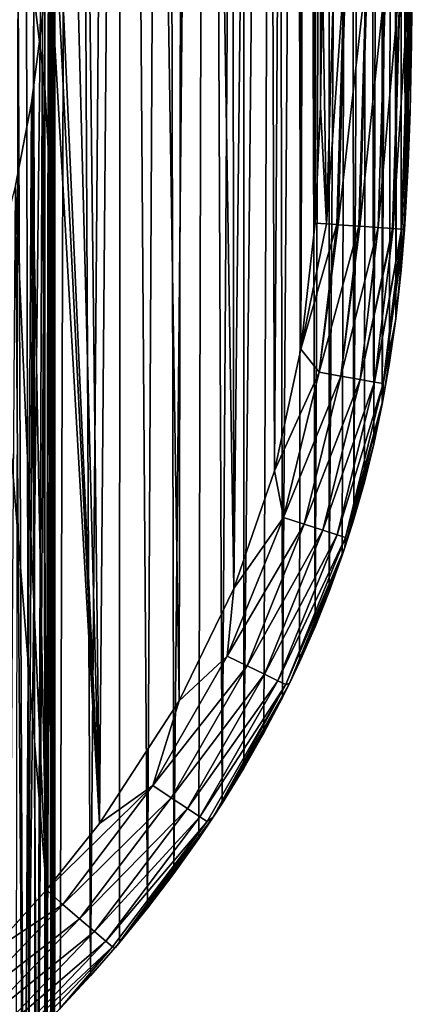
# Model space of a CAD drawing. Header units: metres. Extents: x -26 to 26, y -147 to 24.
# Tile 247 of 254: x 21.24 to 25.61, y -22.55 to -11.56. Entities that reach past the tile are written whole.
import ezdxf

# ---------------------------------------------------------------- set-up
doc = ezdxf.new("R2010")
doc.units = ezdxf.units.M
doc.layers.add('solid_12_411_052_XXX', color=7, linetype='CONTINUOUS')

msp = doc.modelspace()

# ---------------------------------------------------------------- linework, layer by layer
at = {"layer": 'solid_12_411_052_XXX'}
for points in [[(20.641157, 20.942108, 3.65), (21.244295, 20.394791, 3.65), (20.979691, -23.292263, 3.65)], [(21.244295, 20.394791, 3.65), (21.339653, -22.952623, 3.65), (20.979691, -23.292263, 3.65)], [(21.244295, 20.394791, 3.65), (21.821486, 19.810806, 3.65), (21.339653, -22.952623, 3.65)], [(21.821486, 19.810806, 3.65), (21.68924, -22.600494, 3.65), (21.339653, -22.952623, 3.65)], [(21.821486, 19.810806, 3.65), (22.027351, -22.236652, 3.65), (21.68924, -22.600494, 3.65)], [(21.821486, 19.810806, 3.65), (22.366047, 19.196697, 3.65), (22.027351, -22.236652, 3.65)], [(22.366047, 19.196697, 3.65), (22.352133, -21.863516, 3.65), (22.027351, -22.236652, 3.65)], [(22.366047, 19.196697, 3.65), (22.663055, -21.481661, 3.65), (22.352133, -21.863516, 3.65)], [(22.366047, 19.196697, 3.65), (22.869976, 18.56263, 3.65), (22.663055, -21.481661, 3.65)], [(21.630014, -1.302863, 8.65), (22.128292, -20.534243, 8.65), (21.672312, 18.466614, 8.65)], [(22.128292, -20.534243, 8.65), (22.447973, 17.434139, 8.65), (21.672312, 18.466614, 8.65)], [(22.869976, 18.56263, 3.65), (22.957455, -21.095058, 3.65), (22.663055, -21.481661, 3.65)], [(22.869976, 18.56263, 3.65), (23.326899, 17.918653, 3.65), (22.957455, -21.095058, 3.65)], [(23.326899, 17.918653, 3.65), (23.23505, -20.704248, 3.65), (22.957455, -21.095058, 3.65)], [(23.326899, 17.918653, 3.65), (23.494667, -20.311836, 3.65), (23.23505, -20.704248, 3.65)], [(23.326899, 17.918653, 3.65), (23.735359, 17.269928, 3.65), (23.494667, -20.311836, 3.65)], [(22.128292, -20.534243, 8.65), (23.015659, -19.166084, 8.65), (22.447973, 17.434139, 8.65)], [(23.015659, -19.166084, 8.65), (23.080729, 16.399, 8.65), (22.447973, 17.434139, 8.65)], [(23.735359, 17.269928, 3.65), (23.736521, -19.918036, 3.65), (23.494667, -20.311836, 3.65)], [(23.735359, 17.269928, 3.65), (24.096497, 16.618536, 3.65), (23.736521, -19.918036, 3.65)], [(24.096497, 16.618536, 3.65), (23.960554, -19.524075, 3.65), (23.736521, -19.918036, 3.65)], [(24.096497, 16.618536, 3.65), (24.167379, -19.129818, 3.65), (23.960554, -19.524075, 3.65)], [(24.096497, 16.618536, 3.65), (24.41213, 15.964908, 3.65), (24.167379, -19.129818, 3.65)], [(23.015659, -19.166084, 8.65), (23.626835, -17.911148, 8.65), (23.080729, 16.399, 8.65)], [(23.626835, -17.911148, 8.65), (23.587261, 15.353814, 8.65), (23.080729, 16.399, 8.65)], [(24.41213, 15.964908, 3.65), (24.357273, -18.735615, 3.65), (24.167379, -19.129818, 3.65)], [(24.41213, 15.964908, 3.65), (24.531256, -18.340462, 3.65), (24.357273, -18.735615, 3.65)], [(24.41213, 15.964908, 3.65), (24.684561, 15.307448, 3.65), (24.531256, -18.340462, 3.65)], [(23.626835, -17.911148, 8.65), (23.976038, 14.299668, 8.65), (23.587261, 15.353814, 8.65)], [(24.684561, 15.307448, 3.65), (24.689558, -17.944277, 3.65), (24.531256, -18.340462, 3.65)], [(24.684561, 15.307448, 3.65), (24.916782, 14.64101, 3.65), (24.689558, -17.944277, 3.65)], [(24.916782, 14.64101, 3.65), (24.833645, -17.544224, 3.65), (24.689558, -17.944277, 3.65)], [(24.916782, 14.64101, 3.65), (24.963768, -17.13941, 3.65), (24.833645, -17.544224, 3.65)], [(24.916782, 14.64101, 3.65), (25.112556, 13.954595, 3.65), (24.963768, -17.13941, 3.65)], [(23.626835, -17.911148, 8.65), (24.079388, -16.598509, 8.65), (23.976038, 14.299668, 8.65)], [(24.079388, -16.598509, 8.65), (24.263132, 13.190745, 8.65), (23.976038, 14.299668, 8.65)], [(25.112556, 13.954595, 3.65), (25.081221, -16.725571, 3.65), (24.963768, -17.13941, 3.65)], [(25.112556, 13.954595, 3.65), (25.186274, -16.299559, 3.65), (25.081221, -16.725571, 3.65)], [(25.112556, 13.954595, 3.65), (25.274696, 13.23149, 3.65), (25.186274, -16.299559, 3.65)], [(24.079388, -16.598509, 8.65), (24.372604, -15.241145, 8.65), (24.263132, 13.190745, 8.65)], [(24.372604, -15.241145, 8.65), (24.466406, 11.88822, 8.65), (24.263132, 13.190745, 8.65)], [(25.274696, 13.23149, 3.65), (25.279854, -15.856091, 3.65), (25.186274, -16.299559, 3.65)], [(25.274696, 13.23149, 3.65), (25.405127, 12.44638, 3.65), (25.279854, -15.856091, 3.65)], [(25.405127, 12.44638, 3.65), (25.361729, -15.388582, 3.65), (25.279854, -15.856091, 3.65)], [(25.405127, 12.44638, 3.65), (25.431986, -14.893122, 3.65), (25.361729, -15.388582, 3.65)], [(25.405127, 12.44638, 3.65), (25.502935, 11.571762, 3.65), (25.431986, -14.893122, 3.65)], [(24.372604, -15.241145, 8.65), (24.530567, -13.832766, 8.65), (24.466406, 11.88822, 8.65)], [(24.530567, -13.832766, 8.65), (24.578735, 10.277151, 8.65), (24.466406, 11.88822, 8.65)], [(25.502935, 11.571762, 3.65), (25.490128, -14.359987, 3.65), (25.431986, -14.893122, 3.65)], [(25.502935, 11.571762, 3.65), (25.536037, -13.786651, 3.65), (25.490128, -14.359987, 3.65)], [(25.502935, 11.571762, 3.65), (25.566595, 10.583182, 3.65), (25.536037, -13.786651, 3.65)], [(25.566595, 10.583182, 3.65), (25.569563, -13.170289, 3.65), (25.536037, -13.786651, 3.65)], [(25.566595, 10.583182, 3.65), (25.599213, 9.482936, 3.65), (25.569563, -13.170289, 3.65)], [(24.530567, -13.832766, 8.65), (24.590542, -12.534222, 8.65), (24.578735, 10.277151, 8.65)], [(24.590542, -12.534222, 8.65), (24.60146, 9.353756, 8.65), (24.578735, 10.277151, 8.65)], [(25.599213, 9.482936, 3.65), (25.591496, -12.511798, 3.65), (25.569563, -13.170289, 3.65)], [(25.599213, 9.482936, 3.65), (25.606142, -11.815988, 3.65), (25.591496, -12.511798, 3.65)], [(25.599213, 9.482936, 3.65), (25.614628, 8.282002, 3.65), (25.606142, -11.815988, 3.65)], [(24.590542, -12.534222, 8.65), (24.61282, -11.072181, 8.65), (24.60146, 9.353756, 8.65)], [(21.516998, -12.317155, 127.590309), (21.491575, 8.936005, 8.65), (21.393965, -11.277868, 127.77356)], [(21.516998, -12.317155, 127.590309), (21.560658, 7.993791, 8.65), (21.491575, 8.936005, 8.65)], [(25.614628, 8.282002, 3.65), (25.612797, -11.082104, 3.65), (25.606142, -11.815988, 3.65)], [(21.582466, -13.482147, 127.384895), (21.560658, 7.993791, 8.65), (21.516998, -12.317155, 127.590309)], [(21.582466, -13.482147, 127.384895), (21.592901, 7.04441, 8.65), (21.560658, 7.993791, 8.65)], [(21.60424, -14.799079, 127.152695), (21.592901, 7.04441, 8.65), (21.582466, -13.482147, 127.384895)], [(21.60424, -4.351471, 67.901367), (21.592901, 7.04441, 8.65), (21.60424, -14.799079, 127.152695)], [(21.629999, -21.804976, 125.917404), (21.630014, -1.302863, 8.65), (21.60424, 6.096146, 8.65)], [(21.60424, -4.351471, 67.901367), (21.629999, -21.804976, 125.917404), (21.60424, 6.096146, 8.65)], [(21.630014, -1.302863, 8.65), (21.60424, -8.701872, 8.65), (22.128292, -20.534243, 8.65)], [(21.60424, -22.360739, 86.113304), (21.60424, -8.701872, 8.65), (21.630014, -1.302863, 8.65)], [(21.60424, -25.657095, 104.807861), (21.60424, -22.360739, 86.113304), (21.630014, -1.302863, 8.65)], [(21.60424, -28.953451, 123.502419), (21.60424, -25.657095, 104.807861), (21.630014, -1.302863, 8.65)], [(21.605154, -28.847704, 123.653687), (21.60424, -28.953451, 123.502419), (21.630014, -1.302863, 8.65)], [(21.605545, -28.806206, 123.743843), (21.605154, -28.847704, 123.653687), (21.630014, -1.302863, 8.65)], [(21.605867, -28.775272, 123.838394), (21.605545, -28.806206, 123.743843), (21.630014, -1.302863, 8.65)], [(21.60589, -28.7733, 123.845848), (21.605867, -28.775272, 123.838394), (21.630014, -1.302863, 8.65)], [(21.60618, -28.750463, 123.961288), (21.60589, -28.7733, 123.845848), (21.630014, -1.302863, 8.65)], [(21.606407, -28.739521, 124.091515), (21.60618, -28.750463, 123.961288), (21.630014, -1.302863, 8.65)], [(21.60656, -28.74239, 124.237396), (21.606407, -28.739521, 124.091515), (21.630014, -1.302863, 8.65)], [(21.60656, -28.74239, 124.237396), (21.630014, -1.302863, 8.65), (21.606625, -28.76099, 124.399178)], [(21.606625, -28.810879, 124.682114), (21.630014, -1.302863, 8.65), (21.629999, -21.804976, 125.917404)], [(21.606625, -28.785931, 124.540627), (21.630014, -1.302863, 8.65), (21.606625, -28.810879, 124.682114)], [(21.606625, -28.76099, 124.399178), (21.630014, -1.302863, 8.65), (21.606625, -28.785931, 124.540627)], [(21.60424, -4.351471, 67.901367), (21.60424, -14.799079, 127.152695), (21.629999, -21.804976, 125.917404)], [(21.588852, -23.456968, 85.920006), (21.592903, -9.650047, 8.65), (21.60424, -8.701872, 8.65)], [(21.588852, -23.456968, 85.920006), (21.60424, -8.701872, 8.65), (21.60424, -22.360739, 86.113304)], [(21.60424, -8.701872, 8.65), (21.592903, -9.650047, 8.65), (22.128292, -20.534243, 8.65)], [(21.592903, -9.650047, 8.65), (21.560673, -10.599221, 8.65), (22.128292, -20.534243, 8.65)], [(21.588852, -23.456968, 85.920006), (21.560673, -10.599221, 8.65), (21.592903, -9.650047, 8.65)], [(21.185974, -29.786325, 124.510124), (21.300888, -29.615887, 124.540176), (21.216705, -10.337646, 127.939339)], [(21.300888, -29.615887, 124.540176), (21.393965, -11.277868, 127.77356), (21.216705, -10.337646, 127.939339)], [(21.560673, -10.599221, 8.65), (21.491592, -11.541554, 8.65), (21.53861, -21.2764, 8.65)], [(21.537394, -24.581129, 85.721786), (21.491592, -11.541554, 8.65), (21.560673, -10.599221, 8.65)], [(21.537394, -24.581129, 85.721786), (21.560673, -10.599221, 8.65), (21.588852, -23.456968, 85.920006)], [(21.560673, -10.599221, 8.65), (21.53861, -21.2764, 8.65), (22.128292, -20.534243, 8.65)], [(24.658812, -13.841923, 8.64164), (24.61282, -11.072181, 8.65), (24.590542, -12.534222, 8.65)], [(24.658812, -13.841923, 8.64164), (24.741186, -11.073454, 8.641666), (24.61282, -11.072181, 8.65)], [(24.658812, -13.841923, 8.64164), (24.856148, -11.074595, 8.619929), (24.741186, -11.073454, 8.641666)], [(24.658812, -13.841923, 8.64164), (24.773352, -13.850101, 8.619912), (24.856148, -11.074595, 8.619929)], [(24.773352, -13.850101, 8.619912), (24.869822, -11.074731, 8.616407), (24.856148, -11.074595, 8.619929)], [(24.773352, -13.850101, 8.619912), (24.787302, -13.851097, 8.616306), (24.869822, -11.074731, 8.616407)], [(24.787302, -13.851097, 8.616306), (25.101351, -11.077028, 8.52225), (24.869822, -11.074731, 8.616407)], [(24.787302, -13.851097, 8.616306), (25.017954, -13.867565, 8.522206), (25.101351, -11.077028, 8.52225)], [(25.017954, -13.867565, 8.522206), (25.113314, -11.077147, 8.515423), (25.101351, -11.077028, 8.52225)], [(25.017954, -13.867565, 8.522206), (25.029951, -13.868422, 8.515339), (25.113314, -11.077147, 8.515423)], [(25.029951, -13.868422, 8.515339), (25.319504, -11.079193, 8.357522), (25.113314, -11.077147, 8.515423)], [(25.029951, -13.868422, 8.515339), (25.23551, -13.883099, 8.357496), (25.319504, -11.079193, 8.357522)], [(25.23551, -13.883099, 8.357496), (25.478121, -11.080768, 8.150675), (25.319504, -11.079193, 8.357522)], [(25.23551, -13.883099, 8.357496), (25.393784, -13.894399, 8.150544), (25.478121, -11.080768, 8.150675)], [(25.393784, -13.894399, 8.150544), (25.484478, -11.080831, 8.139554), (25.478121, -11.080768, 8.150675)], [(25.393784, -13.894399, 8.150544), (25.400078, -13.894849, 8.139502), (25.484478, -11.080831, 8.139554)], [(25.400078, -13.894849, 8.139502), (25.579096, -11.081769, 7.907401), (25.484478, -11.080831, 8.139554)], [(25.400078, -13.894849, 8.139502), (25.494524, -13.901591, 7.907052), (25.579096, -11.081769, 7.907401)], [(25.494524, -13.901591, 7.907052), (25.58246, -11.081802, 7.894382), (25.579096, -11.081769, 7.907401)], [(25.494524, -13.901591, 7.907052), (25.497791, -13.901825, 7.894362), (25.58246, -11.081802, 7.894382)], [(25.497791, -13.901825, 7.894362), (25.604435, -11.082021, 7.778576), (25.58246, -11.081802, 7.894382)], [(25.497791, -13.901825, 7.894362), (25.519728, -13.903391, 7.778406), (25.604435, -11.082021, 7.778576)], [(25.519728, -13.903391, 7.778406), (25.528049, -13.903985, 7.65), (25.604435, -11.082021, 7.778576)], [(25.604435, -11.082021, 7.778576), (25.528049, -13.903985, 7.65), (25.589537, -12.592656, 7.65)], [(25.604435, -11.082021, 7.778576), (25.589537, -12.592656, 7.65), (25.612797, -11.082104, 7.65)], [(25.589537, -12.592656, 7.65), (25.606142, -11.815988, 3.65), (25.612797, -11.082104, 3.65)], [(25.589537, -12.592656, 7.65), (25.612797, -11.082104, 3.65), (25.612797, -11.082104, 7.65)], [(21.300888, -29.615887, 124.540176), (21.414387, -29.44453, 124.570389), (21.393965, -11.277868, 127.77356)], [(21.414387, -29.44453, 124.570389), (21.516998, -12.317155, 127.590309), (21.393965, -11.277868, 127.77356)], [(21.491592, -11.541554, 8.65), (21.369553, -12.49059, 8.65), (21.53861, -21.2764, 8.65)], [(21.434399, -25.600626, 85.542023), (21.369553, -12.49059, 8.65), (21.491592, -11.541554, 8.65)], [(21.434399, -25.600626, 85.542023), (21.491592, -11.541554, 8.65), (21.537394, -24.581129, 85.721786)], [(25.589537, -12.592656, 7.65), (25.591496, -12.511798, 3.65), (25.606142, -11.815988, 3.65)], [(21.414387, -29.44453, 124.570389), (21.518875, -29.246582, 124.605293), (21.516998, -12.317155, 127.590309)], [(21.518875, -29.246582, 124.605293), (21.582466, -13.482147, 127.384895), (21.516998, -12.317155, 127.590309)], [(21.369553, -12.49059, 8.65), (21.191694, -13.413996, 8.65), (21.53861, -21.2764, 8.65)], [(21.287891, -26.485821, 85.385941), (21.191694, -13.413996, 8.65), (21.369553, -12.49059, 8.65)], [(21.287891, -26.485821, 85.385941), (21.369553, -12.49059, 8.65), (21.434399, -25.600626, 85.542023)], [(25.589537, -12.592656, 7.65), (25.569563, -13.170289, 3.65), (25.591496, -12.511798, 3.65)], [(24.658812, -13.841923, 8.64164), (24.590542, -12.534222, 8.65), (24.530567, -13.832766, 8.65)], [(25.589537, -12.592656, 7.65), (25.528049, -13.903985, 7.65), (25.569563, -13.170289, 3.65)], [(25.528049, -13.903985, 7.65), (25.536037, -13.786651, 3.65), (25.569563, -13.170289, 3.65)], [(21.191694, -13.413996, 8.65), (20.969318, -14.263395, 8.65), (21.53861, -21.2764, 8.65)], [(21.09742, -27.307692, 85.24102), (21.191694, -13.413996, 8.65), (21.287891, -26.485821, 85.385941)], [(21.518875, -29.246582, 124.605293), (21.583723, -29.032833, 124.642982), (21.582466, -13.482147, 127.384895)], [(21.583723, -29.032833, 124.642982), (21.60424, -14.799079, 127.152695), (21.582466, -13.482147, 127.384895)], [(24.658812, -13.841923, 8.64164), (24.530567, -13.832766, 8.65), (24.372604, -15.241145, 8.65)], [(24.658812, -13.841923, 8.64164), (24.372604, -15.241145, 8.65), (24.773352, -13.850101, 8.619912)], [(25.528049, -13.903985, 7.65), (25.490128, -14.359987, 3.65), (25.536037, -13.786651, 3.65)], [(24.576002, -15.498766, 8.619954), (24.773352, -13.850101, 8.619912), (24.372604, -15.241145, 8.65)], [(24.576002, -15.498766, 8.619954), (24.787302, -13.851097, 8.616306), (24.773352, -13.850101, 8.619912)], [(24.576002, -15.498766, 8.619954), (25.017954, -13.867565, 8.522206), (24.787302, -13.851097, 8.616306)], [(24.817329, -15.541253, 8.522403), (25.017954, -13.867565, 8.522206), (24.576002, -15.498766, 8.619954)], [(24.817329, -15.541253, 8.522403), (25.029951, -13.868422, 8.515339), (25.017954, -13.867565, 8.522206)], [(24.817329, -15.541253, 8.522403), (25.23551, -13.883099, 8.357496), (25.029951, -13.868422, 8.515339)], [(25.032473, -15.579131, 8.357498), (25.23551, -13.883099, 8.357496), (24.817329, -15.541253, 8.522403)], [(25.032473, -15.579131, 8.357498), (25.393784, -13.894399, 8.150544), (25.23551, -13.883099, 8.357496)], [(25.032473, -15.579131, 8.357498), (25.400078, -13.894849, 8.139502), (25.393784, -13.894399, 8.150544)], [(25.19512, -15.607766, 8.139206), (25.400078, -13.894849, 8.139502), (25.032473, -15.579131, 8.357498)], [(25.19512, -15.607766, 8.139206), (25.494524, -13.901591, 7.907052), (25.400078, -13.894849, 8.139502)], [(25.19512, -15.607766, 8.139206), (25.497791, -13.901825, 7.894362), (25.494524, -13.901591, 7.907052)], [(25.29147, -15.624729, 7.89421), (25.497791, -13.901825, 7.894362), (25.19512, -15.607766, 8.139206)], [(25.29147, -15.624729, 7.89421), (25.519728, -13.903391, 7.778406), (25.497791, -13.901825, 7.894362)], [(25.29147, -15.624729, 7.89421), (25.528049, -13.903985, 7.65), (25.519728, -13.903391, 7.778406)], [(25.29147, -15.624729, 7.89421), (25.431114, -14.900936, 7.65), (25.528049, -13.903985, 7.65)], [(25.528049, -13.903985, 7.65), (25.431114, -14.900936, 7.65), (25.490128, -14.359987, 3.65)], [(20.969318, -14.263395, 8.65), (20.884829, -21.99317, 8.65), (21.53861, -21.2764, 8.65)], [(25.431114, -14.900936, 7.65), (25.431986, -14.893122, 3.65), (25.490128, -14.359987, 3.65)], [(21.583723, -29.032833, 124.642982), (21.606625, -28.810879, 124.682114), (21.60424, -14.799079, 127.152695)], [(21.606625, -28.810879, 124.682114), (21.629999, -21.804976, 125.917404), (21.60424, -14.799079, 127.152695)], [(25.431114, -14.900936, 7.65), (25.287918, -15.813519, 7.65), (25.361729, -15.388582, 3.65)], [(25.29147, -15.624729, 7.89421), (25.287918, -15.813519, 7.65), (25.431114, -14.900936, 7.65)], [(25.431114, -14.900936, 7.65), (25.361729, -15.388582, 3.65), (25.431986, -14.893122, 3.65)], [(24.576002, -15.498766, 8.619954), (24.372604, -15.241145, 8.65), (24.079388, -16.598509, 8.65)], [(25.287918, -15.813519, 7.65), (25.279854, -15.856091, 3.65), (25.361729, -15.388582, 3.65)], [(24.177242, -17.11862, 8.619954), (24.576002, -15.498766, 8.619954), (24.079388, -16.598509, 8.65)], [(24.817329, -15.541253, 8.522403), (24.576002, -15.498766, 8.619954), (24.177242, -17.11862, 8.619954)], [(24.410467, -17.193764, 8.522403), (24.817329, -15.541253, 8.522403), (24.177242, -17.11862, 8.619954)], [(25.032473, -15.579131, 8.357498), (24.817329, -15.541253, 8.522403), (24.410467, -17.193764, 8.522403)], [(24.618389, -17.260756, 8.357498), (25.032473, -15.579131, 8.357498), (24.410467, -17.193764, 8.522403)], [(25.19512, -15.607766, 8.139206), (25.032473, -15.579131, 8.357498), (24.618389, -17.260756, 8.357498)], [(24.775578, -17.311399, 8.139206), (25.19512, -15.607766, 8.139206), (24.618389, -17.260756, 8.357498)], [(25.29147, -15.624729, 7.89421), (25.19512, -15.607766, 8.139206), (24.775578, -17.311399, 8.139206)], [(24.868692, -17.341402, 7.89421), (25.29147, -15.624729, 7.89421), (24.775578, -17.311399, 8.139206)], [(24.868692, -17.341402, 7.89421), (25.287918, -15.813519, 7.65), (25.29147, -15.624729, 7.89421)], [(25.287918, -15.813519, 7.65), (24.863113, -17.455936, 7.65), (25.279854, -15.856091, 3.65)], [(24.868692, -17.341402, 7.89421), (24.863113, -17.455936, 7.65), (25.287918, -15.813519, 7.65)], [(24.863113, -17.455936, 7.65), (25.186274, -16.299559, 3.65), (25.279854, -15.856091, 3.65)], [(24.863113, -17.455936, 7.65), (25.081221, -16.725571, 3.65), (25.186274, -16.299559, 3.65)], [(24.177242, -17.11862, 8.619954), (24.079388, -16.598509, 8.65), (23.626835, -17.911148, 8.65)], [(24.863113, -17.455936, 7.65), (24.963768, -17.13941, 3.65), (25.081221, -16.725571, 3.65)], [(23.552366, -18.666674, 8.619954), (24.177242, -17.11862, 8.619954), (23.626835, -17.911148, 8.65)], [(24.410467, -17.193764, 8.522403), (24.177242, -17.11862, 8.619954), (23.552366, -18.666674, 8.619954)], [(24.863113, -17.455936, 7.65), (24.833645, -17.544224, 3.65), (24.963768, -17.13941, 3.65)], [(23.772516, -18.774296, 8.522403), (24.410467, -17.193764, 8.522403), (23.552366, -18.666674, 8.619954)], [(24.618389, -17.260756, 8.357498), (24.410467, -17.193764, 8.522403), (23.772516, -18.774296, 8.522403)], [(23.968782, -18.870241, 8.357498), (24.618389, -17.260756, 8.357498), (23.772516, -18.774296, 8.522403)], [(24.775578, -17.311399, 8.139206), (24.618389, -17.260756, 8.357498), (23.968782, -18.870241, 8.357498)], [(24.117159, -18.942776, 8.139206), (24.775578, -17.311399, 8.139206), (23.968782, -18.870241, 8.357498)], [(24.868692, -17.341402, 7.89421), (24.775578, -17.311399, 8.139206), (24.117159, -18.942776, 8.139206)], [(24.205055, -18.985743, 7.89421), (24.868692, -17.341402, 7.89421), (24.117159, -18.942776, 8.139206)], [(24.205055, -18.985743, 7.89421), (24.863113, -17.455936, 7.65), (24.868692, -17.341402, 7.89421)], [(24.205055, -18.985743, 7.89421), (24.244934, -18.973082, 7.65), (24.863113, -17.455936, 7.65)], [(24.863113, -17.455936, 7.65), (24.244934, -18.973082, 7.65), (24.833645, -17.544224, 3.65)], [(24.244934, -18.973082, 7.65), (24.689558, -17.944277, 3.65), (24.833645, -17.544224, 3.65)], [(23.552366, -18.666674, 8.619954), (23.626835, -17.911148, 8.65), (23.015659, -19.166084, 8.65)], [(24.244934, -18.973082, 7.65), (24.531256, -18.340462, 3.65), (24.689558, -17.944277, 3.65)], [(24.244934, -18.973082, 7.65), (24.357273, -18.735615, 3.65), (24.531256, -18.340462, 3.65)], [(22.721825, -20.111965, 8.619954), (23.552366, -18.666674, 8.619954), (23.015659, -19.166084, 8.65)], [(23.772516, -18.774296, 8.522403), (23.552366, -18.666674, 8.619954), (22.721825, -20.111965, 8.619954)], [(22.925962, -20.24752, 8.522403), (23.772516, -18.774296, 8.522403), (22.721825, -20.111965, 8.619954)], [(23.968782, -18.870241, 8.357498), (23.772516, -18.774296, 8.522403), (22.925962, -20.24752, 8.522403)], [(24.244934, -18.973082, 7.65), (24.167379, -19.129818, 3.65), (24.357273, -18.735615, 3.65)], [(23.10795, -20.368368, 8.357498), (23.968782, -18.870241, 8.357498), (22.925962, -20.24752, 8.522403)], [(24.117159, -18.942776, 8.139206), (23.968782, -18.870241, 8.357498), (23.10795, -20.368368, 8.357498)], [(23.245533, -20.45973, 8.139206), (24.117159, -18.942776, 8.139206), (23.10795, -20.368368, 8.357498)], [(24.205055, -18.985743, 7.89421), (24.117159, -18.942776, 8.139206), (23.245533, -20.45973, 8.139206)], [(23.327034, -20.513851, 7.89421), (24.205055, -18.985743, 7.89421), (23.245533, -20.45973, 8.139206)], [(23.327034, -20.513851, 7.89421), (23.395605, -20.464943, 7.65), (24.205055, -18.985743, 7.89421)], [(24.244934, -18.973082, 7.65), (23.395605, -20.464943, 7.65), (24.167379, -19.129818, 3.65)], [(24.205055, -18.985743, 7.89421), (23.395605, -20.464943, 7.65), (24.244934, -18.973082, 7.65)], [(22.721825, -20.111965, 8.619954), (23.015659, -19.166084, 8.65), (22.128292, -20.534243, 8.65)], [(23.395605, -20.464943, 7.65), (23.960554, -19.524075, 3.65), (24.167379, -19.129818, 3.65)], [(23.395605, -20.464943, 7.65), (23.736521, -19.918036, 3.65), (23.960554, -19.524075, 3.65)], [(23.395605, -20.464943, 7.65), (23.494667, -20.311836, 3.65), (23.736521, -19.918036, 3.65)], [(22.721825, -20.111965, 8.619954), (22.128292, -20.534243, 8.65), (21.53861, -21.2764, 8.65)], [(21.718939, -21.440056, 8.619954), (22.721825, -20.111965, 8.619954), (21.53861, -21.2764, 8.65)], [(22.925962, -20.24752, 8.522403), (22.721825, -20.111965, 8.619954), (21.718939, -21.440056, 8.619954)], [(21.905415, -21.599024, 8.522403), (22.925962, -20.24752, 8.522403), (21.718939, -21.440056, 8.619954)], [(23.10795, -20.368368, 8.357498), (22.925962, -20.24752, 8.522403), (21.905415, -21.599024, 8.522403)], [(23.395605, -20.464943, 7.65), (23.23505, -20.704248, 3.65), (23.494667, -20.311836, 3.65)], [(22.071659, -21.740742, 8.357498), (23.10795, -20.368368, 8.357498), (21.905415, -21.599024, 8.522403)], [(23.245533, -20.45973, 8.139206), (23.10795, -20.368368, 8.357498), (22.071659, -21.740742, 8.357498)], [(22.19734, -21.847881, 8.139206), (23.245533, -20.45973, 8.139206), (22.071659, -21.740742, 8.357498)], [(23.327034, -20.513851, 7.89421), (23.245533, -20.45973, 8.139206), (22.19734, -21.847881, 8.139206)], [(22.271791, -21.91135, 7.89421), (23.327034, -20.513851, 7.89421), (22.19734, -21.847881, 8.139206)], [(22.271791, -21.91135, 7.89421), (22.304691, -21.919445, 7.65), (23.327034, -20.513851, 7.89421)], [(23.395605, -20.464943, 7.65), (22.304691, -21.919445, 7.65), (23.23505, -20.704248, 3.65)], [(23.327034, -20.513851, 7.89421), (22.304691, -21.919445, 7.65), (23.395605, -20.464943, 7.65)], [(22.304691, -21.919445, 7.65), (22.957455, -21.095058, 3.65), (23.23505, -20.704248, 3.65)], [(22.304691, -21.919445, 7.65), (22.663055, -21.481661, 3.65), (22.957455, -21.095058, 3.65)], [(21.718939, -21.440056, 8.619954), (21.53861, -21.2764, 8.65), (20.884829, -21.99317, 8.65)], [(20.568869, -22.641569, 8.619954), (21.718939, -21.440056, 8.619954), (20.884829, -21.99317, 8.65)], [(21.905415, -21.599024, 8.522403), (21.718939, -21.440056, 8.619954), (20.568869, -22.641569, 8.619954)], [(22.304691, -21.919445, 7.65), (22.352133, -21.863516, 3.65), (22.663055, -21.481661, 3.65)], [(20.735844, -22.820932, 8.522403), (21.905415, -21.599024, 8.522403), (20.568869, -22.641569, 8.619954)], [(22.071659, -21.740742, 8.357498), (21.905415, -21.599024, 8.522403), (20.735844, -22.820932, 8.522403)], [(20.884701, -22.980835, 8.357498), (22.071659, -21.740742, 8.357498), (20.735844, -22.820932, 8.522403)], [(22.19734, -21.847881, 8.139206), (22.071659, -21.740742, 8.357498), (20.884701, -22.980835, 8.357498)], [(20.997238, -23.101721, 8.139206), (22.19734, -21.847881, 8.139206), (20.884701, -22.980835, 8.357498)], [(22.271791, -21.91135, 7.89421), (22.19734, -21.847881, 8.139206), (20.997238, -23.101721, 8.139206)], [(22.304691, -21.919445, 7.65), (22.027351, -22.236652, 3.65), (22.352133, -21.863516, 3.65)], [(21.063904, -23.173332, 7.89421), (22.271791, -21.91135, 7.89421), (20.997238, -23.101721, 8.139206)], [(21.063904, -23.173332, 7.89421), (21.678865, -22.610872, 7.65), (22.271791, -21.91135, 7.89421)], [(22.271791, -21.91135, 7.89421), (21.678865, -22.610872, 7.65), (22.304691, -21.919445, 7.65)], [(22.304691, -21.919445, 7.65), (21.678865, -22.610872, 7.65), (22.027351, -22.236652, 3.65)], [(21.678865, -22.610872, 7.65), (21.68924, -22.600494, 3.65), (22.027351, -22.236652, 3.65)], [(21.574932, -24.44973, 89.022308), (21.588852, -23.456968, 85.920006), (21.60424, -22.360739, 86.113304)], [(21.604185, -22.763659, 88.354355), (21.574932, -24.44973, 89.022308), (21.60424, -22.360739, 86.113304)], [(21.604185, -22.763659, 88.354355), (21.60424, -22.360739, 86.113304), (21.60424, -25.657095, 104.807861)]]:
    msp.add_3dface(points, dxfattribs=at)

doc.saveas('drawing.dxf')
